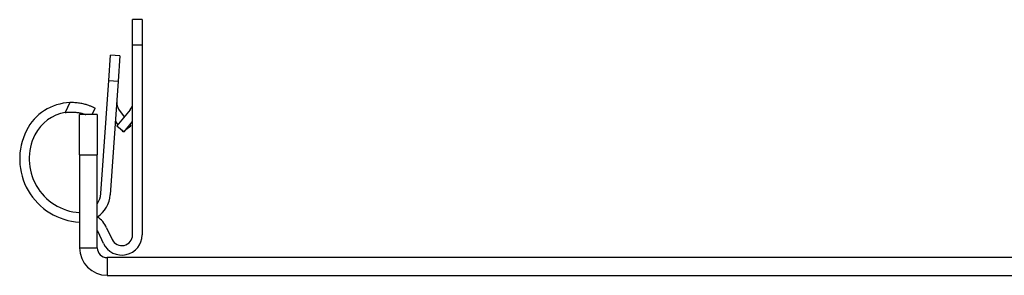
# Model space of a CAD drawing. Header units: inches. Extents: x 1.4 to 84.3, y 1.3 to 54.8.
# Tile 1 of 25: x 8.7 to 13.2, y 4.8 to 6. Entities that reach past the tile are written whole.
import ezdxf

# ---------------------------------------------------------------- set-up
doc = ezdxf.new("R2010")
doc.units = ezdxf.units.IN
doc.header["$LTSCALE"] = 5.063091
doc.header["$MEASUREMENT"] = 0
doc.layers.add('Visible Edges(ANSI)', color=7, linetype='Continuous', lineweight=25)
doc.layers.add('Visible Tangent Edges(ANSI)', color=7, linetype='Continuous', lineweight=25)

msp = doc.modelspace()

# ---------------------------------------------------------------- linework, layer by layer
at = {"layer": 'Visible Edges(ANSI)'}
for p, q in [((9.2709, 6.0084), (9.2276, 6.0084)), ((9.2276, 5.8928), (9.2276, 6.0084)), ((9.2709, 6.0084), (9.2709, 5.8928)), ((9.2276, 5.0259), (9.2276, 5.8928)), ((9.2709, 5.8928), (9.2709, 5.0259)), ((9.1185, 5.7312), (9.1265, 5.8465)), ((9.1698, 5.8435), (9.1265, 5.8465)), ((9.1698, 5.8435), (9.1617, 5.7282)), ((9.0823, 5.2141), (9.1185, 5.7312)), ((9.1617, 5.7282), (9.1254, 5.2093)), ((8.9853, 5.3916), (8.9853, 5.5751)), ((9.0661, 5.5751), (8.9853, 5.5751)), ((9.0437, 5.5751), (9.0571, 5.6038)), ((9.0477, 5.6082), (9.0571, 5.6038)), ((9.0661, 5.5751), (9.0661, 5.3916)), ((9.2167, 5.5972), (9.1553, 5.524)), ((9.1636, 5.5998), (9.1892, 5.5645)), ((9.1605, 5.5302), (9.149, 5.5462)), ((9.1553, 5.524), (9.1885, 5.4961)), ((9.1885, 5.4961), (9.2276, 5.5427)), ((9.2197, 5.5225), (9.1964, 5.5056)), ((9.2155, 5.5283), (9.2197, 5.5225)), ((9.1847, 5.497), (9.1803, 5.5031)), ((9.1862, 5.4981), (9.1847, 5.497)), ((8.9853, 5.3916), (8.9853, 4.9674)), ((9.0661, 4.9674), (9.0661, 5.3916)), ((9.0946, 4.9868), (9.0697, 5.0403)), ((9.1089, 5.0586), (9.1339, 5.0051)), ((20.9257, 4.9218), (9.1116, 4.9218)), ((9.1116, 4.8411), (20.9257, 4.8411))]:
    msp.add_line(p, q, dxfattribs=at)
at = {"layer": 'Visible Edges(ANSI)', "flags": 128}
for points in [[(9.0477, 5.6082), (9.0454, 5.6092), (9.0429, 5.6104), (9.0401, 5.6115), (9.0371, 5.6128), (9.0339, 5.6141), (9.0306, 5.6153), (9.0271, 5.6166), (9.0233, 5.6179), (9.0194, 5.6192), (9.0152, 5.6204), (9.0108, 5.6217), (9.0062, 5.6229), (9.0014, 5.624), (8.9964, 5.6251), (8.9912, 5.6261), (8.986, 5.627), (8.9806, 5.6278), (8.9751, 5.6285), (8.9695, 5.629), (8.9639, 5.6294), (8.9583, 5.6297), (8.9527, 5.6298), (8.9471, 5.6298), (8.9416, 5.6297)], [(8.9203, 5.5841), (8.9249, 5.5848), (8.9294, 5.5854), (8.934, 5.5858), (8.9385, 5.5861), (8.943, 5.5863), (8.9475, 5.5865), (8.9519, 5.5865), (8.9562, 5.5864), (8.9605, 5.5862), (8.9647, 5.5859), (8.9687, 5.5856), (8.9726, 5.5851), (8.9766, 5.5846), (8.9805, 5.584), (8.9844, 5.5833), (8.9882, 5.5826), (8.9919, 5.5817), (8.9956, 5.5809), (8.9991, 5.58), (9.0025, 5.579), (9.0057, 5.578), (9.0088, 5.5771), (9.0117, 5.5761), (9.0144, 5.5751)]]:
    msp.add_lwpolyline(points, dxfattribs=at)
at = {"layer": 'Visible Edges(ANSI)'}
for centre, radius, start, end in [((8.95, 5.3987), 0.2312, 92.0902, 153.245), ((9.201, 5.627), 0.0462, 176, 216), ((9.1813, 5.6269), 0.0462, 320, 0), ((8.95, 5.3987), 0.1878, 99.0892, 153.245), ((9.0016, 5.3726), 0.289, 153.245, 266.7696), ((9.0016, 5.3726), 0.2456, 153.245, 266.1988), ((8.9894, 5.2206), 0.0931, 325.4262, 356), ((8.9911, 5.2187), 0.1346, 304.2652, 356), ((8.9894, 5.2206), 0.0931, 265.4012, 267.5032), ((9.0016, 5.0086), 0.1184, 25, 57.0234), ((9.0016, 5.0086), 0.0751, 25, 30.8443), ((9.1784, 5.0259), 0.0925, 205, 0), ((9.1784, 5.0259), 0.0491, 205, 0), ((9.1116, 4.9674), 0.1262, 180, 270), ((9.1116, 4.9674), 0.0455, 180, 270)]:
    msp.add_arc(centre, radius, start, end, dxfattribs=at)
at = {"layer": 'Visible Tangent Edges(ANSI)'}
for p, q in [((9.2276, 5.8928), (9.2709, 5.8928)), ((9.1185, 5.7312), (9.1617, 5.7282)), ((8.9416, 5.6297), (8.9203, 5.5841)), ((8.9853, 5.3916), (9.0661, 5.3916)), ((8.9853, 4.9674), (9.0661, 4.9674)), ((9.1116, 4.9218), (9.1116, 4.8411))]:
    msp.add_line(p, q, dxfattribs=at)

doc.saveas('drawing.dxf')
